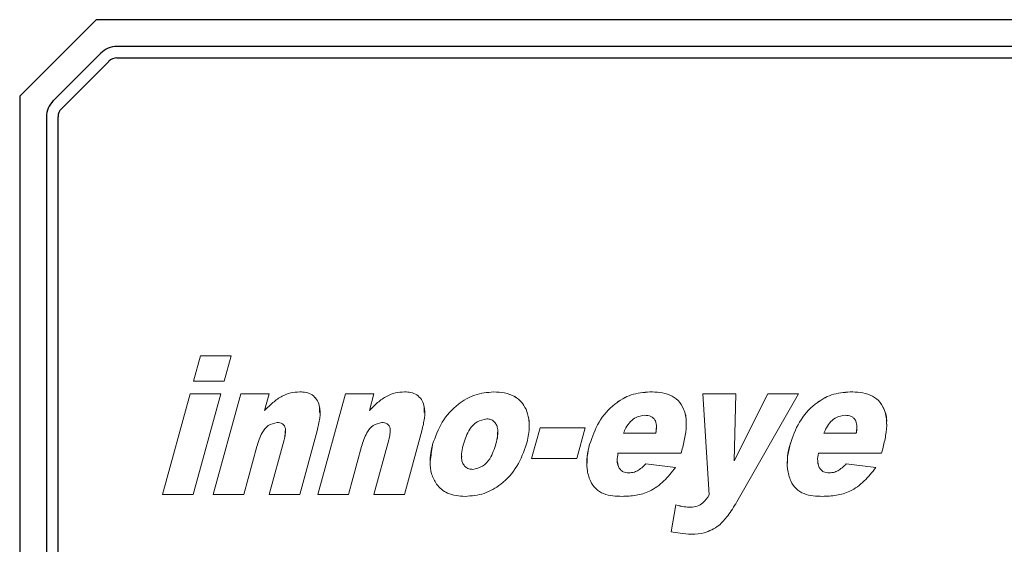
# Model space of a CAD drawing. Header units: millimetres. Extents: x 15756 to 16324, y 1603 to 1933.
# Tile 15 of 48: x 16012 to 16038, y 1874 to 1888. Entities that reach past the tile are written whole.
import ezdxf

# ---------------------------------------------------------------- set-up
doc = ezdxf.new("R2010")
doc.units = ezdxf.units.MM

msp = doc.modelspace()

# ---------------------------------------------------------------- linework, layer by layer
at = {"color": 7, "linetype": 'Continuous', "lineweight": 25}
for p, q in [((16014.41, 1887.869), (16012.41, 1885.869)), ((16067.41, 1887.869), (16014.41, 1887.869)), ((16066.872, 1887.169), (16014.948, 1887.169)), ((16014.524, 1886.993), (16013.286, 1885.754)), ((16013.498, 1885.542), (16014.736, 1886.781)), ((16014.948, 1886.869), (16066.872, 1886.869)), ((16012.41, 1885.869), (16012.41, 1848.369)), ((16013.11, 1885.33), (16013.11, 1849.669)), ((16013.41, 1849.669), (16013.41, 1885.33))]:
    msp.add_line(p, q, dxfattribs=at)
at = {"color": 7, "linetype": 'Continuous', "lineweight": 15}
for p, q in [((16016.949, 1878.433), (16017.129, 1879.091)), ((16016.949, 1878.433), (16017.129, 1879.091)), ((16017.129, 1879.091), (16017.93, 1879.091)), ((16017.129, 1879.091), (16017.129, 1879.091)), ((16017.129, 1879.091), (16017.93, 1879.091)), ((16017.93, 1879.091), (16017.749, 1878.433)), ((16017.749, 1878.433), (16016.949, 1878.433)), ((16016.137, 1875.469), (16016.858, 1878.103)), ((16016.137, 1875.469), (16016.858, 1878.103)), ((16016.858, 1878.103), (16017.659, 1878.103)), ((16016.858, 1878.103), (16016.858, 1878.103)), ((16016.858, 1878.103), (16017.659, 1878.103)), ((16017.659, 1878.103), (16016.937, 1875.469)), ((16017.456, 1875.469), (16018.177, 1878.103)), ((16017.456, 1875.469), (16018.177, 1878.103)), ((16018.177, 1878.103), (16018.923, 1878.103)), ((16018.177, 1878.103), (16018.177, 1878.103)), ((16018.177, 1878.103), (16018.923, 1878.103)), ((16018.923, 1878.103), (16018.802, 1877.662)), ((16019.719, 1878.15), (16019.719, 1878.15)), ((16020.188, 1875.469), (16020.91, 1878.103)), ((16020.188, 1875.469), (16020.91, 1878.103)), ((16020.91, 1878.103), (16021.655, 1878.103)), ((16020.91, 1878.103), (16020.91, 1878.103)), ((16020.91, 1878.103), (16021.655, 1878.103)), ((16021.655, 1878.103), (16021.535, 1877.662)), ((16022.451, 1878.15), (16022.451, 1878.15)), ((16024.78, 1878.15), (16024.78, 1878.15)), ((16028.855, 1878.15), (16028.855, 1878.15)), ((16030.238, 1878.103), (16031.098, 1878.103)), ((16030.403, 1875.459), (16030.238, 1878.103)), ((16030.238, 1878.103), (16031.098, 1878.103)), ((16031.053, 1876.349), (16031.933, 1878.103)), ((16031.098, 1878.103), (16031.053, 1876.349)), ((16031.053, 1876.349), (16031.933, 1878.103)), ((16032.735, 1878.103), (16031.123, 1875.277)), ((16031.933, 1878.103), (16032.735, 1878.103)), ((16031.933, 1878.103), (16032.734, 1878.103)), ((16031.933, 1878.103), (16031.933, 1878.103)), ((16034.084, 1878.15), (16034.084, 1878.15)), ((16018.802, 1877.661), (16018.802, 1877.662)), ((16021.535, 1877.661), (16021.535, 1877.662)), ((16025.623, 1877.695), (16025.623, 1877.695)), ((16020.173, 1877.135), (16019.717, 1875.469)), ((16022.906, 1877.135), (16022.45, 1875.469)), ((16025.77, 1876.41), (16025.989, 1877.209)), ((16025.77, 1876.41), (16025.989, 1877.209)), ((16025.989, 1877.209), (16027.167, 1877.209)), ((16025.989, 1877.209), (16025.989, 1877.209)), ((16025.989, 1877.209), (16027.167, 1877.209)), ((16027.167, 1877.209), (16026.947, 1876.41)), ((16028.166, 1877.068), (16029.012, 1877.068)), ((16028.166, 1877.068), (16029.012, 1877.068)), ((16028.166, 1877.068), (16028.166, 1877.068)), ((16029.012, 1877.068), (16029.012, 1877.068)), ((16033.396, 1877.068), (16034.242, 1877.068)), ((16033.396, 1877.068), (16033.396, 1877.068)), ((16033.396, 1877.068), (16034.242, 1877.068)), ((16034.242, 1877.068), (16034.242, 1877.068)), ((16018.916, 1875.469), (16019.309, 1876.901)), ((16018.916, 1875.469), (16019.309, 1876.901)), ((16019.309, 1876.901), (16019.309, 1876.901)), ((16021.649, 1875.469), (16022.041, 1876.901)), ((16021.649, 1875.469), (16022.041, 1876.901)), ((16022.041, 1876.901), (16022.041, 1876.901)), ((16023.185, 1876.778), (16023.185, 1876.779)), ((16024.839, 1876.797), (16024.839, 1876.797)), ((16027.284, 1876.78), (16027.284, 1876.781)), ((16032.514, 1876.78), (16032.514, 1876.781)), ((16018.599, 1876.72), (16018.257, 1875.469)), ((16021.331, 1876.72), (16020.989, 1875.469)), ((16029.672, 1876.551), (16028.023, 1876.551)), ((16029.702, 1876.663), (16029.672, 1876.551)), ((16034.901, 1876.551), (16033.252, 1876.551)), ((16034.931, 1876.663), (16034.901, 1876.551)), ((16026.947, 1876.41), (16025.77, 1876.41)), ((16028.746, 1876.268), (16029.522, 1876.174)), ((16028.746, 1876.268), (16029.522, 1876.174)), ((16028.746, 1876.268), (16028.746, 1876.268)), ((16031.053, 1876.349), (16031.053, 1876.349)), ((16033.976, 1876.268), (16034.751, 1876.174)), ((16033.976, 1876.268), (16034.751, 1876.174)), ((16033.976, 1876.268), (16033.976, 1876.268)), ((16024.232, 1876.127), (16024.232, 1876.127)), ((16028.035, 1876.199), (16028.035, 1876.199)), ((16028.304, 1876.033), (16028.304, 1876.033)), ((16028.557, 1876.106), (16028.557, 1876.106)), ((16033.264, 1876.199), (16033.264, 1876.199)), ((16033.533, 1876.033), (16033.533, 1876.033)), ((16033.786, 1876.106), (16033.786, 1876.106)), ((16016.937, 1875.469), (16016.137, 1875.469)), ((16018.257, 1875.469), (16017.456, 1875.469)), ((16019.717, 1875.469), (16018.916, 1875.469)), ((16020.989, 1875.469), (16020.188, 1875.469)), ((16022.45, 1875.469), (16021.649, 1875.469)), ((16030.403, 1875.459), (16030.403, 1875.459)), ((16029.408, 1874.494), (16029.537, 1875.2)), ((16029.408, 1874.493), (16029.537, 1875.2)), ((16029.537, 1875.2), (16029.537, 1875.2)), ((16029.922, 1875.139), (16029.922, 1875.139))]:
    msp.add_line(p, q, dxfattribs=at)
at = {"color": 7, "linetype": 'Continuous', "lineweight": 25}
for centre, radius, start, end in [((16014.948, 1886.569), 0.6, 90, 135), ((16014.948, 1886.569), 0.3, 90, 135), ((16013.71, 1885.33), 0.6, 135, 180), ((16013.71, 1885.33), 0.3, 135, 180)]:
    msp.add_arc(centre, radius, start, end, dxfattribs=at)
at = {"color": 7, "linetype": 'Continuous', "lineweight": 15}
for points, knots in [([(16018.802, 1877.662), (16018.872, 1877.733), (16019.012, 1877.876), (16019.239, 1878.041), (16019.482, 1878.137), (16019.64, 1878.146), (16019.719, 1878.15)], [0, 0, 0, 0, 0.280254, 0.56015, 0.780014, 1, 1, 1, 1]), ([(16018.802, 1877.661), (16018.872, 1877.733), (16019.012, 1877.876), (16019.239, 1878.041), (16019.482, 1878.136), (16019.64, 1878.145), (16019.719, 1878.15)], [0, 0, 0, 0, 0.280254, 0.56015, 0.780014, 1, 1, 1, 1]), ([(16019.719, 1878.15), (16019.775, 1878.148), (16019.887, 1878.142), (16020.047, 1878.079), (16020.169, 1877.957), (16020.257, 1877.748), (16020.252, 1877.461), (16020.2, 1877.244), (16020.173, 1877.135)], [0, 0, 0, 0, 0.125226, 0.250167, 0.374854, 0.499737, 0.749341, 1, 1, 1, 1]), ([(16019.719, 1878.15), (16019.775, 1878.147), (16019.887, 1878.141), (16020.047, 1878.079), (16020.167, 1877.957), (16020.242, 1877.793), (16020.237, 1877.673), (16020.234, 1877.61)], [0, 0, 0, 0, 0.195554, 0.390663, 0.585375, 0.780391, 1, 1, 1, 1]), ([(16021.535, 1877.662), (16021.605, 1877.733), (16021.745, 1877.876), (16021.972, 1878.041), (16022.215, 1878.137), (16022.372, 1878.146), (16022.451, 1878.15)], [0, 0, 0, 0, 0.280254, 0.56015, 0.780014, 1, 1, 1, 1]), ([(16021.535, 1877.661), (16021.605, 1877.733), (16021.745, 1877.876), (16021.972, 1878.041), (16022.215, 1878.136), (16022.372, 1878.145), (16022.451, 1878.15)], [0, 0, 0, 0, 0.280254, 0.56015, 0.780014, 1, 1, 1, 1]), ([(16022.451, 1878.15), (16022.507, 1878.148), (16022.619, 1878.142), (16022.78, 1878.079), (16022.901, 1877.957), (16022.989, 1877.748), (16022.984, 1877.461), (16022.932, 1877.244), (16022.906, 1877.135)], [0, 0, 0, 0, 0.125226, 0.250167, 0.374854, 0.499737, 0.749341, 1, 1, 1, 1]), ([(16022.451, 1878.15), (16022.507, 1878.147), (16022.619, 1878.141), (16022.78, 1878.079), (16022.9, 1877.957), (16022.975, 1877.793), (16022.97, 1877.673), (16022.967, 1877.61)], [0, 0, 0, 0, 0.195554, 0.390663, 0.585375, 0.780391, 1, 1, 1, 1]), ([(16023.185, 1876.779), (16023.257, 1876.978), (16023.401, 1877.377), (16023.806, 1877.818), (16024.28, 1878.104), (16024.614, 1878.135), (16024.78, 1878.15)], [0, 0, 0, 0, 0.28017, 0.560136, 0.780106, 1, 1, 1, 1]), ([(16023.185, 1876.778), (16023.257, 1876.978), (16023.401, 1877.377), (16023.806, 1877.818), (16024.28, 1878.104), (16024.614, 1878.135), (16024.78, 1878.15)], [0, 0, 0, 0, 0.2801702, 0.5601359, 0.7801064, 1, 1, 1, 1]), ([(16024.78, 1878.15), (16024.875, 1878.146), (16025.066, 1878.138), (16025.319, 1878.048), (16025.516, 1877.894), (16025.587, 1877.761), (16025.623, 1877.695)], [0, 0, 0, 0, 0.280412, 0.56015, 0.780025, 1, 1, 1, 1]), ([(16024.78, 1878.15), (16024.875, 1878.146), (16025.066, 1878.137), (16025.319, 1878.047), (16025.516, 1877.893), (16025.587, 1877.761), (16025.623, 1877.695)], [0, 0, 0, 0, 0.280412, 0.56015, 0.780025, 1, 1, 1, 1]), ([(16027.284, 1876.781), (16027.354, 1876.979), (16027.493, 1877.376), (16027.886, 1877.823), (16028.359, 1878.106), (16028.689, 1878.136), (16028.855, 1878.15)], [0, 0, 0, 0, 0.280284, 0.560185, 0.780101, 1, 1, 1, 1]), ([(16027.284, 1876.78), (16027.354, 1876.979), (16027.493, 1877.376), (16027.886, 1877.822), (16028.359, 1878.106), (16028.689, 1878.135), (16028.855, 1878.15)], [0, 0, 0, 0, 0.280284, 0.560185, 0.780101, 1, 1, 1, 1]), ([(16028.855, 1878.15), (16028.943, 1878.148), (16029.119, 1878.142), (16029.379, 1878.082), (16029.607, 1877.936), (16029.766, 1877.681), (16029.82, 1877.357), (16029.787, 1877.005), (16029.73, 1876.777), (16029.702, 1876.663)], [0, 0, 0, 0, 0.125305, 0.25039, 0.374938, 0.499612, 0.66595, 0.832888, 1, 1, 1, 1]), ([(16028.855, 1878.15), (16028.943, 1878.147), (16029.119, 1878.142), (16029.379, 1878.082), (16029.608, 1877.935), (16029.762, 1877.681), (16029.814, 1877.457), (16029.803, 1877.324), (16029.801, 1877.308)], [0, 0, 0, 0, 0.181739, 0.363159, 0.543801, 0.724625, 0.965876, 1, 1, 1, 1]), ([(16032.514, 1876.781), (16032.584, 1876.979), (16032.723, 1877.376), (16033.116, 1877.823), (16033.588, 1878.106), (16033.919, 1878.136), (16034.084, 1878.15)], [0, 0, 0, 0, 0.280284, 0.560185, 0.780101, 1, 1, 1, 1]), ([(16032.514, 1876.78), (16032.584, 1876.979), (16032.723, 1877.376), (16033.116, 1877.822), (16033.588, 1878.106), (16033.919, 1878.135), (16034.084, 1878.15)], [0, 0, 0, 0, 0.280284, 0.560185, 0.780101, 1, 1, 1, 1]), ([(16034.084, 1878.15), (16034.172, 1878.148), (16034.348, 1878.142), (16034.609, 1878.082), (16034.836, 1877.936), (16034.995, 1877.681), (16035.05, 1877.357), (16035.017, 1877.005), (16034.96, 1876.777), (16034.931, 1876.663)], [0, 0, 0, 0, 0.125305, 0.25039, 0.374938, 0.499612, 0.66595, 0.832888, 1, 1, 1, 1]), ([(16034.084, 1878.15), (16034.172, 1878.147), (16034.349, 1878.142), (16034.608, 1878.082), (16034.837, 1877.935), (16034.992, 1877.681), (16035.044, 1877.457), (16035.032, 1877.324), (16035.031, 1877.308)], [0, 0, 0, 0, 0.181739, 0.363159, 0.543801, 0.724625, 0.965876, 1, 1, 1, 1]), ([(16025.623, 1877.695), (16025.651, 1877.614), (16025.708, 1877.451), (16025.716, 1877.141), (16025.668, 1876.925), (16025.639, 1876.793)], [0, 0, 0, 0, 0.279843, 0.559921, 1, 1, 1, 1]), ([(16025.623, 1877.695), (16025.653, 1877.614), (16025.704, 1877.474), (16025.703, 1877.326), (16025.703, 1877.265)], [0, 0, 0, 0, 0.58339, 1, 1, 1, 1]), ([(16028.721, 1877.539), (16028.643, 1877.528), (16028.502, 1877.509), (16028.396, 1877.415), (16028.35, 1877.374)], [0, 0, 0, 0, 0.558706, 1, 1, 1, 1]), ([(16029.012, 1877.068), (16029.02, 1877.122), (16029.035, 1877.231), (16029.018, 1877.372), (16028.954, 1877.464), (16028.861, 1877.528), (16028.777, 1877.535), (16028.721, 1877.539)], [0, 0, 0, 0, 0.250782, 0.499973, 0.625094, 0.75055, 1, 1, 1, 1]), ([(16033.951, 1877.539), (16033.872, 1877.528), (16033.732, 1877.509), (16033.626, 1877.415), (16033.579, 1877.374)], [0, 0, 0, 0, 0.558706, 1, 1, 1, 1]), ([(16034.242, 1877.068), (16034.249, 1877.122), (16034.264, 1877.231), (16034.248, 1877.372), (16034.183, 1877.464), (16034.091, 1877.528), (16034.007, 1877.535), (16033.951, 1877.539)], [0, 0, 0, 0, 0.250782, 0.499973, 0.625094, 0.75055, 1, 1, 1, 1]), ([(16019.128, 1877.351), (16019.046, 1877.332), (16018.882, 1877.295), (16018.698, 1877.045), (16018.636, 1876.843), (16018.599, 1876.72)], [0, 0, 0, 0, 0.277717, 0.557713, 1, 1, 1, 1]), ([(16019.309, 1876.901), (16019.32, 1876.949), (16019.343, 1877.043), (16019.353, 1877.167), (16019.323, 1877.262), (16019.271, 1877.318), (16019.202, 1877.347), (16019.153, 1877.349), (16019.128, 1877.351)], [0, 0, 0, 0, 0.250496, 0.500145, 0.62492, 0.749762, 0.874752, 1, 1, 1, 1]), ([(16021.861, 1877.351), (16021.779, 1877.332), (16021.614, 1877.295), (16021.43, 1877.045), (16021.369, 1876.843), (16021.331, 1876.72)], [0, 0, 0, 0, 0.2777166, 0.5577128, 1, 1, 1, 1]), ([(16022.041, 1876.901), (16022.053, 1876.949), (16022.076, 1877.043), (16022.085, 1877.167), (16022.055, 1877.262), (16022.004, 1877.318), (16021.934, 1877.347), (16021.885, 1877.349), (16021.861, 1877.351)], [0, 0, 0, 0, 0.250496, 0.500145, 0.62492, 0.749762, 0.874752, 1, 1, 1, 1]), ([(16024.6, 1877.445), (16024.511, 1877.426), (16024.332, 1877.389), (16024.106, 1877.141), (16024.033, 1876.922), (16023.989, 1876.787)], [0, 0, 0, 0, 0.278399, 0.55883, 1, 1, 1, 1]), ([(16024.839, 1876.797), (16024.855, 1876.863), (16024.887, 1876.994), (16024.894, 1877.167), (16024.852, 1877.297), (16024.792, 1877.382), (16024.702, 1877.437), (16024.634, 1877.442), (16024.6, 1877.445)], [0, 0, 0, 0, 0.250689, 0.500659, 0.625786, 0.750706, 0.875131, 1, 1, 1, 1]), ([(16028.35, 1877.374), (16028.307, 1877.322), (16028.231, 1877.229), (16028.186, 1877.117), (16028.166, 1877.068)], [0, 0, 0, 0, 0.5593723, 1, 1, 1, 1]), ([(16033.579, 1877.374), (16033.536, 1877.322), (16033.46, 1877.229), (16033.416, 1877.117), (16033.396, 1877.068)], [0, 0, 0, 0, 0.559372, 1, 1, 1, 1]), ([(16019.309, 1876.901), (16019.322, 1876.948), (16019.343, 1877.024), (16019.342, 1877.102), (16019.341, 1877.132)], [0, 0, 0, 0, 0.626193, 1, 1, 1, 1]), ([(16022.041, 1876.901), (16022.054, 1876.948), (16022.075, 1877.024), (16022.074, 1877.102), (16022.074, 1877.132)], [0, 0, 0, 0, 0.626193, 1, 1, 1, 1]), ([(16024.839, 1876.797), (16024.858, 1876.862), (16024.885, 1876.96), (16024.881, 1877.061), (16024.88, 1877.094)], [0, 0, 0, 0, 0.673958, 1, 1, 1, 1]), ([(16023.29, 1875.741), (16023.24, 1875.829), (16023.14, 1876.005), (16023.099, 1876.37), (16023.152, 1876.624), (16023.185, 1876.779)], [0, 0, 0, 0, 0.279775, 0.559886, 1, 1, 1, 1]), ([(16023.989, 1876.787), (16023.972, 1876.72), (16023.94, 1876.586), (16023.931, 1876.409), (16023.973, 1876.275), (16024.035, 1876.19), (16024.128, 1876.135), (16024.198, 1876.13), (16024.232, 1876.127)], [0, 0, 0, 0, 0.250647, 0.500643, 0.625733, 0.750503, 0.875088, 1, 1, 1, 1]), ([(16025.639, 1876.793), (16025.567, 1876.593), (16025.423, 1876.192), (16025.018, 1875.746), (16024.537, 1875.465), (16024.202, 1875.436), (16024.034, 1875.422)], [0, 0, 0, 0, 0.280189, 0.560093, 0.780018, 1, 1, 1, 1]), ([(16024.232, 1876.127), (16024.322, 1876.146), (16024.502, 1876.184), (16024.724, 1876.44), (16024.796, 1876.661), (16024.839, 1876.797)], [0, 0, 0, 0, 0.27823, 0.558476, 1, 1, 1, 1]), ([(16024.232, 1876.127), (16024.322, 1876.146), (16024.502, 1876.184), (16024.724, 1876.44), (16024.796, 1876.662), (16024.839, 1876.797)], [0, 0, 0, 0, 0.27823, 0.558476, 1, 1, 1, 1]), ([(16028.13, 1875.422), (16028.049, 1875.424), (16027.886, 1875.429), (16027.645, 1875.48), (16027.43, 1875.61), (16027.28, 1875.843), (16027.205, 1876.135), (16027.209, 1876.464), (16027.259, 1876.675), (16027.284, 1876.781)], [0, 0, 0, 0, 0.12528, 0.250405, 0.374867, 0.499652, 0.666199, 0.832997, 1, 1, 1, 1]), ([(16027.22, 1876.286), (16027.219, 1876.345), (16027.214, 1876.512), (16027.257, 1876.675), (16027.284, 1876.78)], [0, 0, 0, 0, 0.349584, 1, 1, 1, 1]), ([(16033.36, 1875.422), (16033.278, 1875.424), (16033.115, 1875.429), (16032.875, 1875.48), (16032.66, 1875.61), (16032.51, 1875.843), (16032.435, 1876.135), (16032.439, 1876.464), (16032.489, 1876.675), (16032.514, 1876.781)], [0, 0, 0, 0, 0.12528, 0.250405, 0.374867, 0.499652, 0.666199, 0.832997, 1, 1, 1, 1]), ([(16032.45, 1876.286), (16032.448, 1876.345), (16032.443, 1876.512), (16032.486, 1876.675), (16032.514, 1876.78)], [0, 0, 0, 0, 0.349584, 1, 1, 1, 1]), ([(16028.023, 1876.551), (16028.012, 1876.484), (16027.992, 1876.366), (16028.022, 1876.25), (16028.035, 1876.199)], [0, 0, 0, 0, 0.5609426, 1, 1, 1, 1]), ([(16033.252, 1876.551), (16033.241, 1876.484), (16033.221, 1876.366), (16033.251, 1876.25), (16033.264, 1876.199)], [0, 0, 0, 0, 0.560943, 1, 1, 1, 1]), ([(16023.946, 1876.462), (16023.944, 1876.433), (16023.94, 1876.369), (16023.973, 1876.275), (16024.035, 1876.19), (16024.128, 1876.134), (16024.198, 1876.129), (16024.232, 1876.127)], [0, 0, 0, 0, 0.172483, 0.379777, 0.586541, 0.792999, 1, 1, 1, 1]), ([(16028.006, 1876.367), (16028.006, 1876.362), (16028, 1876.305), (16028.018, 1876.25), (16028.035, 1876.199)], [0, 0, 0, 0, 0.088461, 1, 1, 1, 1]), ([(16028.557, 1876.106), (16028.595, 1876.133), (16028.663, 1876.182), (16028.721, 1876.242), (16028.746, 1876.268)], [0, 0, 0, 0, 0.55966, 1, 1, 1, 1]), ([(16028.557, 1876.106), (16028.595, 1876.133), (16028.663, 1876.181), (16028.721, 1876.241), (16028.746, 1876.268)], [0, 0, 0, 0, 0.55966, 1, 1, 1, 1]), ([(16033.236, 1876.367), (16033.235, 1876.362), (16033.229, 1876.305), (16033.248, 1876.25), (16033.264, 1876.199)], [0, 0, 0, 0, 0.088461, 1, 1, 1, 1]), ([(16033.786, 1876.106), (16033.824, 1876.133), (16033.892, 1876.182), (16033.95, 1876.242), (16033.976, 1876.268)], [0, 0, 0, 0, 0.55966, 1, 1, 1, 1]), ([(16033.786, 1876.106), (16033.824, 1876.133), (16033.892, 1876.181), (16033.95, 1876.241), (16033.976, 1876.268)], [0, 0, 0, 0, 0.55966, 1, 1, 1, 1]), ([(16028.035, 1876.199), (16028.05, 1876.172), (16028.079, 1876.116), (16028.173, 1876.046), (16028.254, 1876.038), (16028.304, 1876.033)], [0, 0, 0, 0, 0.280894, 0.561089, 1, 1, 1, 1]), ([(16028.035, 1876.199), (16028.05, 1876.171), (16028.079, 1876.115), (16028.173, 1876.046), (16028.254, 1876.038), (16028.304, 1876.033)], [0, 0, 0, 0, 0.280894, 0.561089, 1, 1, 1, 1]), ([(16029.522, 1876.174), (16029.426, 1876.053), (16029.235, 1875.81), (16028.882, 1875.547), (16028.495, 1875.435), (16028.252, 1875.426), (16028.13, 1875.422)], [0, 0, 0, 0, 0.280313, 0.559788, 0.779727, 1, 1, 1, 1]), ([(16028.304, 1876.033), (16028.354, 1876.038), (16028.442, 1876.047), (16028.522, 1876.088), (16028.557, 1876.106)], [0, 0, 0, 0, 0.559323, 1, 1, 1, 1]), ([(16028.304, 1876.033), (16028.354, 1876.038), (16028.442, 1876.047), (16028.522, 1876.088), (16028.557, 1876.106)], [0, 0, 0, 0, 0.559323, 1, 1, 1, 1]), ([(16033.264, 1876.199), (16033.279, 1876.172), (16033.309, 1876.116), (16033.402, 1876.046), (16033.484, 1876.038), (16033.533, 1876.033)], [0, 0, 0, 0, 0.280894, 0.561089, 1, 1, 1, 1]), ([(16033.264, 1876.199), (16033.279, 1876.171), (16033.309, 1876.115), (16033.402, 1876.046), (16033.484, 1876.038), (16033.533, 1876.033)], [0, 0, 0, 0, 0.2808939, 0.5610892, 1, 1, 1, 1]), ([(16034.751, 1876.174), (16034.655, 1876.053), (16034.464, 1875.81), (16034.112, 1875.547), (16033.725, 1875.435), (16033.481, 1875.426), (16033.36, 1875.422)], [0, 0, 0, 0, 0.280313, 0.559788, 0.779727, 1, 1, 1, 1]), ([(16033.533, 1876.033), (16033.583, 1876.038), (16033.672, 1876.047), (16033.751, 1876.088), (16033.786, 1876.106)], [0, 0, 0, 0, 0.559323, 1, 1, 1, 1]), ([(16033.533, 1876.033), (16033.583, 1876.038), (16033.672, 1876.047), (16033.751, 1876.088), (16033.786, 1876.106)], [0, 0, 0, 0, 0.559323, 1, 1, 1, 1]), ([(16024.034, 1875.422), (16023.956, 1875.425), (16023.798, 1875.431), (16023.586, 1875.495), (16023.41, 1875.599), (16023.33, 1875.694), (16023.29, 1875.741)], [0, 0, 0, 0, 0.2802671, 0.5601623, 0.7800888, 1, 1, 1, 1]), ([(16029.922, 1875.139), (16029.979, 1875.144), (16030.093, 1875.152), (16030.272, 1875.263), (16030.353, 1875.385), (16030.403, 1875.459)], [0, 0, 0, 0, 0.280148, 0.559565, 1, 1, 1, 1]), ([(16029.922, 1875.139), (16029.979, 1875.143), (16030.093, 1875.152), (16030.272, 1875.262), (16030.353, 1875.384), (16030.403, 1875.459)], [0, 0, 0, 0, 0.280148, 0.559565, 1, 1, 1, 1]), ([(16031.123, 1875.277), (16031.049, 1875.152), (16030.917, 1874.928), (16030.736, 1874.742), (16030.657, 1874.66)], [0, 0, 0, 0, 0.560427, 1, 1, 1, 1]), ([(16029.537, 1875.2), (16029.608, 1875.18), (16029.733, 1875.144), (16029.864, 1875.141), (16029.922, 1875.139)], [0, 0, 0, 0, 0.559753, 1, 1, 1, 1]), ([(16029.537, 1875.2), (16029.608, 1875.179), (16029.733, 1875.143), (16029.864, 1875.14), (16029.922, 1875.139)], [0, 0, 0, 0, 0.5597526, 1, 1, 1, 1]), ([(16029.942, 1874.434), (16029.842, 1874.44), (16029.663, 1874.451), (16029.486, 1874.481), (16029.408, 1874.494)], [0, 0, 0, 0, 0.55986, 1, 1, 1, 1]), ([(16030.657, 1874.66), (16030.534, 1874.584), (16030.313, 1874.449), (16030.056, 1874.438), (16029.942, 1874.434)], [0, 0, 0, 0, 0.558601, 1, 1, 1, 1])]:
    msp.add_open_spline(points, degree=3, knots=knots, dxfattribs=at)
for points in [[(16019.347, 1877.132), (16019.347, 1877.132)], [(16022.079, 1877.132), (16022.079, 1877.132)], [(16024.888, 1877.094), (16024.888, 1877.095)], [(16029.012, 1877.068), (16029.026, 1877.219)], [(16029.028, 1877.219), (16029.028, 1877.219)], [(16034.242, 1877.068), (16034.256, 1877.219)], [(16034.257, 1877.219), (16034.257, 1877.219)], [(16023.119, 1876.32), (16023.185, 1876.778)], [(16023.938, 1876.463), (16023.938, 1876.462)], [(16028.005, 1876.368), (16028.005, 1876.367)], [(16033.234, 1876.368), (16033.234, 1876.367)]]:
    msp.add_open_spline(points, degree=1, dxfattribs=at)

doc.saveas('drawing.dxf')
